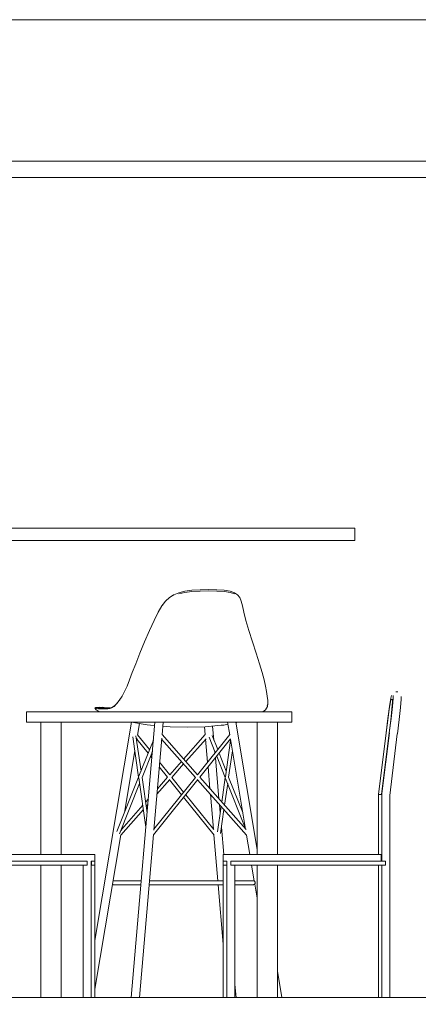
# Model space of a CAD drawing. Header units: millimetres. Extents: x -30280 to 309309, y -17460 to 4378.
# Tile 119 of 256: x 65535 to 66511, y -8861 to -6447. Entities that reach past the tile are written whole.
import ezdxf

# ---------------------------------------------------------------- set-up
doc = ezdxf.new("R2010")
doc.units = ezdxf.units.MM
doc.header["$MEASUREMENT"] = 0
doc.linetypes.add('Wipeout_Contour', pattern=[1000, 0, -1000])
for name, color, linetype, lineweight in [('P1_P2_PLANTA PRIMERA_2_07_CR_Cel Ras pladur_Pluma_Nº__1', 7, 'Continuous', 5), ('P1_P2_PLANTA PRIMERA_2_Nuevo_08_E_Envans secs_Pluma_Nº__1', 7, 'Continuous', 5), ('P1_P2_PLANTA PRIMERA_2_Nuevo_09_EI_Mobiliari general_Pluma_Nº__1', 7, 'Continuous', 5)]:
    doc.layers.add(name, color=color, linetype=linetype, lineweight=lineweight)
doc.layers.add('P1_P2_PLANTA PRIMERA_2_Nuevo_08_E_Envans secs', color=7, linetype='Continuous')

msp = doc.modelspace()

# ---------------------------------------------------------------- wipeouts: each hides what was drawn before it
at = {"color": 254, "linetype": 'Wipeout_Contour', "lineweight": 0, "ltscale": 528043.04968}
msp.add_wipeout([(67153.1, -6447.4), (64046.3, -6447.4), (64046.3, -6772.4), (64065.3, -6772.4), (64065.3, -6794.4), (67146.3, -6794.4), (67146.3, -8892.4), (67153.1, -8892.4)], dxfattribs=at).dxf.layer = 'P1_P2_PLANTA PRIMERA_2_Nuevo_08_E_Envans secs'

# ---------------------------------------------------------------- next in the draw order: linework, layer by layer
at = {"layer": 'P1_P2_PLANTA PRIMERA_2_07_CR_Cel Ras pladur_Pluma_Nº__1', "color": 7, "linetype": 'Continuous', "lineweight": 5}
msp.add_line((73152, -6447.4), (64046.3, -6447.4), dxfattribs=at)

# ---------------------------------------------------------------- next in the draw order: wipeouts: each hides what was drawn before it
at = {"color": 254, "linetype": 'Wipeout_Contour', "lineweight": 0, "ltscale": 395739.078249}
msp.add_wipeout([(64065.3, -6794.4), (64065.3, -6834.4), (64086.3, -6834.4), (67106.3, -6834.4), (67146.3, -6834.4), (67146.3, -6794.4)], dxfattribs=at).dxf.layer = 'P1_P2_PLANTA PRIMERA_2_Nuevo_08_E_Envans secs'
at = {"color": 254, "linetype": 'Wipeout_Contour', "lineweight": 0, "ltscale": 397191.540958}
msp.add_wipeout([(64065.3, -8844.4), (64065.3, -8892.4), (67146.3, -8892.4), (67146.3, -8844.4), (67106.3, -8844.4), (64086.3, -8844.4)], dxfattribs=at).dxf.layer = 'P1_P2_PLANTA PRIMERA_2_Nuevo_08_E_Envans secs'

# ---------------------------------------------------------------- next in the draw order: linework, layer by layer
at = {"layer": 'P1_P2_PLANTA PRIMERA_2_Nuevo_08_E_Envans secs_Pluma_Nº__1', "color": 7, "linetype": 'Continuous', "lineweight": 5}
msp.add_line((64065.3, -6794.4), (67146.3, -6794.4), dxfattribs=at)

# ---------------------------------------------------------------- next in the draw order: wipeouts: each hides what was drawn before it
at = {"color": 254, "linetype": 'Wipeout_Contour', "lineweight": 0, "ltscale": 264283.507224}
msp.add_wipeout([(67106.3, -6834.4), (64086.3, -6834.4), (64086.3, -8844.4), (67106.3, -8844.4)], dxfattribs=at).dxf.layer = 'P1_P2_PLANTA PRIMERA_2_Nuevo_08_E_Envans secs'

# ---------------------------------------------------------------- next in the draw order: linework, layer by layer
at = {"layer": 'P1_P2_PLANTA PRIMERA_2_Nuevo_08_E_Envans secs_Pluma_Nº__1', "color": 7, "linetype": 'Continuous', "lineweight": 5}
for p, q in [((67106.3, -6834.4), (64086.3, -6834.4)), ((64086.3, -8844.4), (67106.3, -8844.4))]:
    msp.add_line(p, q, dxfattribs=at)
at = {"layer": 'P1_P2_PLANTA PRIMERA_2_Nuevo_09_EI_Mobiliari general_Pluma_Nº__1', "color": 7, "linetype": 'Continuous', "lineweight": 5}
for p, q in [((64086.3, -7694.4), (66356.2, -7694.4)), ((66356.2, -7724.4), (66356.2, -7694.4)), ((64086.3, -7724.4), (66356.2, -7724.4)), ((65956.5, -7846.3), (65976.5, -7844.9)), ((65976.5, -7844.9), (65997.4, -7844.4)), ((65997.4, -7844.4), (66017.7, -7844.9)), ((66017.7, -7844.9), (66035.8, -7846.3)), ((65901.5, -7863.7), (65892.1, -7872.6)), ((65892.7, -7871.8), (65901.5, -7863.7)), ((65901.4, -7863.8), (65912.1, -7857.1)), ((65911.4, -7857.4), (65901.5, -7863.7)), ((65912.1, -7857.1), (65911.4, -7857.4)), ((65912.1, -7857.1), (65924.5, -7852.2)), ((65924.5, -7852.2), (65939.3, -7848.6)), ((65924.5, -7855.2), (65939.2, -7851.9)), ((65956.6, -7849.7), (65939.2, -7851.9)), ((65939.3, -7848.6), (65956.5, -7846.3)), ((65976.6, -7848.3), (65956.6, -7849.7)), ((65997.7, -7847.9), (65976.6, -7848.3)), ((65997.7, -7847.9), (66018.1, -7848.3)), ((66018.1, -7848.3), (66036.3, -7849.7)), ((66035.8, -7846.3), (66050, -7848.6)), ((66036.3, -7849.7), (66050.6, -7851.9)), ((66050, -7848.6), (66060.8, -7852.2)), ((66050.6, -7851.9), (66061.3, -7855.2)), ((66060.8, -7852.2), (66068.5, -7857.1)), ((66068.5, -7857.1), (66073.9, -7863.8)), ((66073.9, -7863.8), (66077.5, -7872.6)), ((65874, -7900.2), (65883.2, -7884.5)), ((65883.2, -7884.5), (65892.1, -7872.6)), ((65884.3, -7883.1), (65883.2, -7884.5)), ((65892.1, -7872.6), (65884.3, -7883.1)), ((65884.3, -7883.1), (65886.2, -7880.4)), ((65892.1, -7872.6), (65892.7, -7871.8)), ((66077.5, -7872.6), (66080.4, -7884.5)), ((66080.4, -7884.5), (66083.8, -7900.2)), ((65864, -7920.3), (65874, -7900.2)), ((66083.8, -7900.2), (66088.7, -7920.3)), ((65852.7, -7945.2), (65864, -7920.3)), ((66088.7, -7920.3), (66096.1, -7945.2)), ((65840.8, -7972.7), (65852.7, -7945.2)), ((66096.1, -7945.2), (66105, -7972.7)), ((65829.3, -8000.5), (65840.8, -7972.7)), ((66105, -7972.7), (66114.1, -8000.5)), ((65818.9, -8026.3), (65829.3, -8000.5)), ((66114.1, -8000.5), (66122.4, -8026.3)), ((65810.6, -8047.8), (65818.9, -8026.3)), ((66122.4, -8026.3), (66128.6, -8047.8)), ((65803.8, -8065.8), (65810.6, -8047.8)), ((66128.6, -8047.8), (66133.3, -8065.8)), ((65791.7, -8094.1), (65797.7, -8081)), ((65797.7, -8081), (65803.8, -8065.8)), ((66133.3, -8065.8), (66136.7, -8081)), ((66136.7, -8081), (66139.2, -8094.1)), ((65778.8, -8116.3), (65785.4, -8106)), ((65785.4, -8106), (65791.7, -8094.1)), ((66139.2, -8094.1), (66141.1, -8106)), ((66141.1, -8106), (66142.3, -8116.3)), ((66443.9, -8111), (66445.5, -8104)), ((66449.5, -8111), (66449.7, -8104)), ((66456.6, -8095.3), (66458.5, -8095.3)), ((66458.5, -8095.3), (66460.8, -8095.3)), ((66469.4, -8113.5), (66469.5, -8106.5)), ((65718.9, -8135.5), (65721.5, -8133.3)), ((65729.2, -8132.5), (65721.5, -8133.3)), ((65721.5, -8133.3), (65721.5, -8133.3)), ((65721.7, -8133.3), (65723, -8133.7)), ((65725.8, -8134.2), (65723, -8133.7)), ((65730.1, -8134.5), (65725.8, -8134.2)), ((65742, -8133.6), (65729.2, -8132.5)), ((65735.6, -8134.8), (65730.1, -8134.5)), ((65734.1, -8134.3), (65737.8, -8134.8)), ((65735.6, -8134.8), (65741.6, -8134.9)), ((65741.9, -8133.4), (65737.2, -8133.2)), ((65756.4, -8134.5), (65741.9, -8133.4)), ((65757.8, -8134.4), (65752.8, -8135)), ((65755.5, -8136.5), (65762.8, -8132.4)), ((65760.7, -8134.6), (65755.5, -8136.5)), ((65757.8, -8134.4), (65762.8, -8132.4)), ((65766.2, -8130.9), (65760.7, -8134.6)), ((65768.2, -8128.5), (65762.8, -8132.4)), ((65766.2, -8130.9), (65772.3, -8124.7)), ((65768.2, -8128.5), (65774.3, -8122.1)), ((65772.3, -8124.7), (65778.8, -8116.3)), ((65774.7, -8121.5), (65779.7, -8114.9)), ((66141.6, -8130.9), (66139.6, -8135.3)), ((66142.5, -8124.7), (66140.7, -8129)), ((66141.6, -8130.9), (66142.5, -8124.7)), ((66142.3, -8116.3), (66142.5, -8124.7)), ((66436.8, -8160.7), (66440.8, -8130.9)), ((66442.8, -8120.2), (66440.1, -8137.9)), ((66440.8, -8130.9), (66443.9, -8111)), ((66444.3, -8114), (66442.8, -8120.2)), ((66448.5, -8114), (66444.3, -8114)), ((66444.5, -8160.7), (66447.7, -8130.9)), ((66446.7, -8137.9), (66448.3, -8120.2)), ((66447.7, -8130.9), (66449.5, -8111)), ((66448.3, -8120.2), (66448.5, -8114)), ((66449.3, -8114.1), (66448.5, -8114)), ((66464.3, -8163.1), (66467.6, -8133.4)), ((66467.6, -8133.4), (66469.4, -8113.5)), ((66201.3, -8144.4), (65551.3, -8144.4)), ((65551.3, -8169.4), (65551.3, -8144.4)), ((65718.9, -8135.5), (65721.8, -8139.1)), ((65718.9, -8135.5), (65719.1, -8135.5)), ((65719.1, -8135.5), (65720.4, -8135.9)), ((65723.1, -8136.5), (65720.4, -8135.9)), ((65730.9, -8144.4), (65721.8, -8139.1)), ((65727.5, -8136.8), (65723.1, -8136.5)), ((65723.4, -8140.1), (65723.1, -8139.9)), ((65725.8, -8141.7), (65723.4, -8140.1)), ((65725.8, -8141.7), (65726.7, -8142)), ((65733, -8137), (65727.5, -8136.8)), ((65739, -8137.1), (65733, -8137)), ((65739, -8137.1), (65745, -8137.1)), ((65747.5, -8135), (65741.6, -8134.9)), ((65750.4, -8137.1), (65745, -8137.1)), ((65752.8, -8135), (65747.5, -8135)), ((65755.5, -8136.5), (65750.4, -8137.1)), ((66137.1, -8139.1), (66130.6, -8144.4)), ((66139.6, -8135.3), (66137.1, -8139.1)), ((66201.3, -8169.4), (66201.3, -8144.4)), ((66440.1, -8137.9), (66436.5, -8164.5)), ((66443.8, -8164.5), (66446.7, -8137.9)), ((66201.3, -8169.4), (65551.3, -8169.4)), ((65586.3, -8494.4), (65586.3, -8169.4)), ((65636.3, -8494.4), (65636.3, -8169.4)), ((65719, -8705.1), (65808.8, -8169.4)), ((65808.1, -8844.4), (65866.1, -8169.4)), ((65810.2, -8169.4), (65813.9, -8170.1)), ((65847.4, -8175.8), (65813.9, -8170.1)), ((65823.5, -8201.2), (65828.3, -8172.6)), ((65847.4, -8175.8), (65855.1, -8176.8)), ((65865.4, -8177.7), (65855.1, -8176.8)), ((65883.4, -8200.6), (65886.1, -8169.4)), ((65895.2, -8180.4), (65885.2, -8179.5)), ((65903.4, -8181.1), (65895.2, -8180.4)), ((65946.4, -8182.3), (65903.4, -8181.1)), ((65946.4, -8182.3), (65989, -8181.1)), ((65989.3, -8200.2), (65987.7, -8181.1)), ((65989, -8181.1), (66028.2, -8177.4)), ((66010.5, -8213.6), (66007.5, -8179.3)), ((66034.6, -8176.6), (66028.2, -8177.4)), ((66034.6, -8176.6), (66044.9, -8174.7)), ((66049.2, -8200.4), (66044, -8169.4)), ((66116.3, -8481.7), (66063.9, -8169.4)), ((66064.2, -8171.1), (66066.6, -8170.6)), ((66066.6, -8170.6), (66070.7, -8169.4)), ((66116.3, -8494.4), (66116.3, -8169.4)), ((66166.3, -8494.4), (66166.3, -8169.4)), ((66432.3, -8195.8), (66436.8, -8160.7)), ((66436.5, -8164.5), (66432.5, -8195.8)), ((66440.1, -8195.8), (66443.8, -8164.5)), ((66440.3, -8195.8), (66444.5, -8160.7)), ((66460.2, -8198.3), (66464.3, -8163.1)), ((65826.2, -8304.3), (65811.9, -8205.8)), ((65832.1, -8289.5), (65819.6, -8203)), ((65853, -8237), (65823.6, -8200.4)), ((65970.7, -8299), (65883.4, -8200.2)), ((65936.4, -8260.1), (65989.5, -8200)), ((65970.4, -8298.6), (66049.4, -8200.1)), ((66014, -8244.2), (65999.1, -8206.6)), ((66019.8, -8237), (66005.9, -8202.2)), ((66432.5, -8195.8), (66413.9, -8347.2)), ((66421.5, -8347.2), (66440.1, -8195.8)), ((66422.2, -8344.8), (66440.5, -8195.9)), ((66441.4, -8349.6), (66459.9, -8198.2)), ((65821.2, -8214.5), (65822.1, -8209.2)), ((65849.6, -8245.6), (65821.8, -8211)), ((65827, -8302.3), (65862.3, -8213.6)), ((65863.3, -8434.4), (65882.7, -8208.6)), ((65965.3, -8304.9), (65882.5, -8211.2)), ((65941.7, -8266.2), (65991.3, -8210.1)), ((65975.8, -8304.7), (66051.6, -8210.2)), ((65995.2, -8267.8), (65990.3, -8211.2)), ((66038.7, -8303.3), (66051.5, -8214.5)), ((66087.9, -8431.6), (66050.9, -8211)), ((65791.7, -8391), (65816.9, -8240.3)), ((65834.4, -8305.3), (65859.9, -8241.2)), ((65858.6, -8256.8), (65855.3, -8252.7)), ((65859.6, -8245.3), (65858.7, -8244.2)), ((66013.2, -8245.3), (66012.8, -8241.2)), ((66038.4, -8305.3), (66017.4, -8252.7)), ((66040.7, -8289.5), (66023.2, -8245.6)), ((66046.6, -8304.3), (66055.9, -8240.3)), ((65897, -8304.7), (65876.6, -8279.3)), ((65902.7, -8299), (65877.6, -8267.8)), ((65902.4, -8298.6), (65931, -8266.2)), ((65907.4, -8305), (65936.4, -8272.2)), ((66000.8, -8333), (65996.1, -8279.3)), ((66022.9, -8358), (66014.2, -8256.8)), ((65773, -8437.8), (65826.2, -8304.3)), ((65779.2, -8443.8), (65828.5, -8320.2)), ((65843.9, -8427.1), (65826.5, -8306.4)), ((65846.9, -8392.2), (65834.4, -8305.3)), ((65862.3, -8446.2), (65971, -8310.6)), ((65863.5, -8431.8), (65965.3, -8304.9)), ((65870.9, -8346.3), (65902.4, -8310.6)), ((65872, -8333), (65897, -8304.7)), ((65931.3, -8347.4), (65902.1, -8311)), ((65936.4, -8341), (65907.4, -8304.9)), ((66090.7, -8446.8), (65970.7, -8311)), ((66089.2, -8433), (65975.7, -8304.6)), ((66029.7, -8365.7), (66038.4, -8305.3)), ((66036.6, -8373.5), (66044.3, -8320.2)), ((66087.4, -8428.3), (66039.2, -8307.4)), ((66081.1, -8391), (66046.6, -8304.3)), ((66010.1, -8432.9), (65941.5, -8347.4)), ((66009.3, -8431.8), (66001.9, -8346.3)), ((66413.9, -8348.4), (66414.1, -8344.8)), ((66413.9, -8347.2), (66421.5, -8347.2)), ((66421.9, -8348.1), (66413.9, -8347.2)), ((66413.9, -8494.4), (66413.9, -8348.4)), ((66421.9, -8348.4), (66422.1, -8344.8)), ((66421.9, -8510.4), (66421.9, -8348.4)), ((66441.4, -8844.4), (66441.4, -8348.4)), ((65784.9, -8431.6), (65836.2, -8373.5)), ((65843.1, -8365.7), (65849.9, -8358)), ((65844.6, -8376), (65848.7, -8371.4)), ((66010.9, -8446.6), (65936.4, -8353.8)), ((66019.1, -8438.9), (66028.2, -8376)), ((66025.8, -8392.2), (66024, -8371.4)), ((65782.4, -8446.5), (65837.7, -8383.9)), ((66026.6, -8442.6), (66035.1, -8383.9)), ((65719, -8824.3), (65782.5, -8445.9)), ((65784.3, -8435.1), (65785.4, -8428.3)), ((65828, -8844.4), (65862.4, -8445.1)), ((66020.1, -8558.3), (66010.5, -8446.2)), ((66034.6, -8494.4), (66028.8, -8427.1)), ((66098.4, -8494.4), (66090.4, -8446.5)), ((65699.7, -8494.4), (65341.2, -8494.4)), ((65703.7, -8494.4), (65699.7, -8494.4)), ((65707.2, -8494.4), (65703.7, -8494.4)), ((65709.5, -8494.4), (65707.2, -8494.4)), ((65710.4, -8494.4), (65709.5, -8494.4)), ((65719.2, -8494.4), (65710.4, -8494.4)), ((65719.2, -8510.4), (65719.2, -8494.4)), ((66033.3, -8494.4), (66042.1, -8494.4)), ((66033.3, -8510.4), (66033.3, -8494.4)), ((66042.1, -8494.4), (66043, -8494.4)), ((66043, -8494.4), (66045.4, -8494.4)), ((66045.4, -8494.4), (66048.9, -8494.4)), ((66048.9, -8494.4), (66052.9, -8494.4)), ((66052.9, -8494.4), (66411.3, -8494.4)), ((66411.3, -8494.4), (66415.7, -8494.4)), ((66415.7, -8494.4), (66419.1, -8494.4)), ((66419.1, -8494.4), (66420.6, -8494.4)), ((66420.6, -8510.4), (66420.6, -8494.4)), ((65321.2, -8510.4), (65700.2, -8510.4)), ((65321.2, -8520.4), (65700.2, -8520.4)), ((65586.3, -8844.4), (65586.3, -8520.4)), ((65636.3, -8844.4), (65636.3, -8520.4)), ((65690.6, -8844.4), (65690.6, -8520.4)), ((65700.2, -8510.4), (65700.2, -8520.4)), ((65710.3, -8510.4), (65710.2, -8510.4)), ((65710.2, -8510.4), (65710.2, -8520.4)), ((65710.2, -8844.4), (65710.2, -8520.4)), ((65710.4, -8520.4), (65710.2, -8520.4)), ((65710.4, -8510.4), (65710.3, -8510.4)), ((65719.2, -8510.4), (65710.4, -8510.4)), ((65710.4, -8520.4), (65710.4, -8510.4)), ((65719.2, -8520.4), (65710.4, -8520.4)), ((65719, -8844.4), (65719, -8520.4)), ((65719.2, -8520.4), (65719.2, -8510.4)), ((66033.3, -8510.4), (66042.1, -8510.4)), ((66033.3, -8520.4), (66033.3, -8510.4)), ((66033.3, -8520.4), (66042.1, -8520.4)), ((66033.5, -8844.4), (66033.5, -8520.4)), ((66042.1, -8510.4), (66042.3, -8510.4)), ((66042.1, -8520.4), (66042.1, -8510.4)), ((66042.1, -8520.4), (66042.4, -8520.4)), ((66042.3, -8510.4), (66042.4, -8510.4)), ((66042.3, -8844.4), (66042.3, -8520.4)), ((66042.4, -8510.4), (66042.4, -8520.4)), ((66431.3, -8510.4), (66052.3, -8510.4)), ((66052.3, -8510.4), (66052.3, -8520.4)), ((66431.3, -8520.4), (66052.3, -8520.4)), ((66061.9, -8844.4), (66061.9, -8520.4)), ((66109.2, -8558.9), (66102.8, -8520.4)), ((66116.3, -8844.4), (66116.3, -8520.4)), ((66166.3, -8844.4), (66166.3, -8520.4)), ((66413.9, -8844.4), (66413.9, -8520.4)), ((66421.9, -8844.4), (66421.9, -8520.4)), ((66431.3, -8520.4), (66431.3, -8510.4)), ((66441.4, -8510.4), (66441.7, -8510.4)), ((66441.4, -8520.4), (66441.7, -8520.4)), ((66441.7, -8520.4), (66441.7, -8510.4)), ((65762.1, -8567.5), (65762.2, -8567.6)), ((65762.2, -8567.6), (65763, -8568)), ((65763, -8568), (65763.8, -8568.2)), ((65763.8, -8558.4), (65763.6, -8558.5)), ((65764.7, -8558.3), (65763.8, -8558.4)), ((65763.8, -8568.2), (65764.7, -8568.3)), ((65764.8, -8558.3), (65764.7, -8558.3)), ((65764.8, -8568.3), (65764.7, -8568.3)), ((65765, -8558.3), (65764.8, -8558.3)), ((65765, -8568.3), (65764.8, -8568.3)), ((65765.5, -8558.3), (65765, -8558.3)), ((65765.5, -8568.3), (65765, -8568.3)), ((65766.2, -8558.3), (65765.5, -8558.3)), ((65766.2, -8568.3), (65765.5, -8568.3)), ((65767.1, -8558.3), (65766.2, -8558.3)), ((65767.1, -8568.3), (65766.2, -8568.3)), ((65811.8, -8558.3), (65767.1, -8558.3)), ((65811.8, -8568.3), (65767.1, -8568.3)), ((65832.7, -8558.3), (65811.8, -8558.3)), ((65831.8, -8568.3), (65811.8, -8568.3)), ((65856.5, -8568.3), (65851.8, -8568.3)), ((65856.5, -8558.3), (65852.6, -8558.3)), ((65857, -8558.3), (65856.5, -8558.3)), ((65857, -8568.3), (65856.5, -8568.3)), ((65857.7, -8558.3), (65857, -8558.3)), ((65857.7, -8568.3), (65857, -8568.3)), ((65858.4, -8558.3), (65857.7, -8558.3)), ((65858.4, -8568.3), (65857.7, -8568.3)), ((65859.2, -8558.3), (65858.4, -8558.3)), ((65859.2, -8568.3), (65858.4, -8568.3)), ((65860.1, -8558.3), (65859.2, -8558.3)), ((65860.1, -8568.3), (65859.2, -8568.3)), ((65861.1, -8558.3), (65860.1, -8558.3)), ((65861.1, -8568.3), (65860.1, -8568.3)), ((65862.2, -8558.3), (65861.1, -8558.3)), ((65862.2, -8568.3), (65861.1, -8568.3)), ((65863.4, -8558.3), (65862.2, -8558.3)), ((65863.4, -8568.3), (65862.2, -8568.3)), ((65864.6, -8558.3), (65863.4, -8558.3)), ((65864.6, -8568.3), (65863.4, -8568.3)), ((65865.9, -8558.3), (65864.6, -8558.3)), ((65865.9, -8568.3), (65864.6, -8568.3)), ((65867.3, -8558.3), (65865.9, -8558.3)), ((65867.3, -8568.3), (65865.9, -8568.3)), ((65868.7, -8558.3), (65867.3, -8558.3)), ((65868.7, -8568.3), (65867.3, -8568.3)), ((65870.1, -8558.3), (65868.7, -8558.3)), ((65870.1, -8568.3), (65868.7, -8568.3)), ((65871.6, -8558.3), (65870.1, -8558.3)), ((65871.6, -8568.3), (65870.1, -8568.3)), ((65873.1, -8558.3), (65871.6, -8558.3)), ((65873.1, -8568.3), (65871.6, -8568.3)), ((65874.7, -8558.3), (65873.1, -8558.3)), ((65874.7, -8568.3), (65873.1, -8568.3)), ((65876.3, -8558.3), (65874.7, -8558.3)), ((65876.3, -8568.3), (65874.7, -8568.3)), ((65877.9, -8558.3), (65876.3, -8558.3)), ((65877.9, -8568.3), (65876.3, -8568.3)), ((65879.5, -8558.3), (65877.9, -8558.3)), ((65879.5, -8568.3), (65877.9, -8568.3)), ((65881.1, -8558.3), (65879.5, -8558.3)), ((65881.1, -8568.3), (65879.5, -8568.3)), ((65882.7, -8558.3), (65881.1, -8558.3)), ((65882.7, -8568.3), (65881.1, -8568.3)), ((65884.3, -8558.3), (65882.7, -8558.3)), ((65884.3, -8568.3), (65882.7, -8568.3)), ((65885.8, -8558.3), (65884.3, -8558.3)), ((65885.8, -8568.3), (65884.3, -8568.3)), ((65887.4, -8558.3), (65885.8, -8558.3)), ((65887.4, -8568.3), (65885.8, -8568.3)), ((66033.5, -8558.3), (65887.4, -8558.3)), ((66033.5, -8568.3), (65887.4, -8568.3)), ((66033.5, -8714.2), (66021, -8568.3)), ((66089.8, -8558.3), (66061.9, -8558.3)), ((66089.8, -8568.3), (66061.9, -8568.3)), ((66091.4, -8558.3), (66089.8, -8558.3)), ((66091.4, -8568.3), (66089.8, -8568.3)), ((66092.8, -8558.3), (66091.4, -8558.3)), ((66092.8, -8568.3), (66091.4, -8568.3)), ((66094.3, -8558.3), (66092.8, -8558.3)), ((66094.3, -8568.3), (66092.8, -8568.3)), ((66095.6, -8558.3), (66094.3, -8558.3)), ((66095.6, -8568.3), (66094.3, -8568.3)), ((66097, -8558.3), (66095.6, -8558.3)), ((66097, -8568.3), (66095.6, -8568.3)), ((66098.2, -8558.3), (66097, -8558.3)), ((66098.2, -8568.3), (66097, -8568.3)), ((66099.4, -8558.3), (66098.2, -8558.3)), ((66099.4, -8568.3), (66098.2, -8568.3)), ((66100.5, -8558.3), (66099.4, -8558.3)), ((66100.5, -8568.3), (66099.4, -8568.3)), ((66101.6, -8558.3), (66100.5, -8558.3)), ((66101.6, -8568.3), (66100.5, -8568.3)), ((66102.5, -8558.3), (66101.6, -8558.3)), ((66102.5, -8568.3), (66101.6, -8568.3)), ((66103.4, -8558.3), (66102.5, -8558.3)), ((66103.4, -8568.3), (66102.5, -8568.3)), ((66104.2, -8558.3), (66103.4, -8558.3)), ((66104.2, -8568.3), (66103.4, -8568.3)), ((66104.9, -8558.3), (66104.2, -8558.3)), ((66104.9, -8568.3), (66104.2, -8568.3)), ((66105.4, -8558.3), (66104.9, -8558.3)), ((66105.4, -8568.3), (66104.9, -8568.3)), ((66105.9, -8558.3), (66105.4, -8558.3)), ((66105.9, -8568.3), (66105.4, -8568.3)), ((66106.3, -8558.3), (66105.9, -8558.3)), ((66106.3, -8568.3), (66105.9, -8568.3)), ((66106.6, -8558.3), (66106.3, -8558.3)), ((66106.6, -8568.3), (66106.3, -8568.3)), ((66106.8, -8558.3), (66106.6, -8558.3)), ((66106.8, -8568.3), (66106.6, -8568.3)), ((66106.9, -8558.3), (66106.8, -8558.3)), ((66106.9, -8568.3), (66106.8, -8568.3)), ((66106.9, -8558.3), (66107.7, -8558.4)), ((66107.7, -8568.2), (66106.9, -8568.3)), ((66107.7, -8558.4), (66108.6, -8558.6)), ((66108.6, -8568), (66107.7, -8568.2)), ((66108.6, -8558.6), (66109.4, -8559)), ((66109.4, -8567.6), (66108.6, -8568)), ((66109.4, -8559), (66110.1, -8559.5)), ((66110.1, -8567.1), (66109.4, -8567.6)), ((66110.1, -8559.5), (66110.7, -8560.1)), ((66110.7, -8566.5), (66110.1, -8567.1)), ((66116.3, -8600.9), (66110.5, -8566.7)), ((66110.7, -8560.1), (66111.2, -8560.8)), ((66111.2, -8565.8), (66110.7, -8566.5)), ((66111.2, -8560.8), (66111.6, -8561.6)), ((66111.6, -8565), (66111.2, -8565.8)), ((66111.6, -8561.6), (66111.8, -8562.5)), ((66111.8, -8564.2), (66111.6, -8565)), ((66111.8, -8562.5), (66111.9, -8563.3)), ((66111.9, -8563.3), (66111.8, -8564.2)), ((66177.1, -8844.4), (66166.3, -8780)), ((66064.7, -8844.4), (66061.9, -8812.3))]:
    msp.add_line(p, q, dxfattribs=at)

doc.saveas('drawing.dxf')
